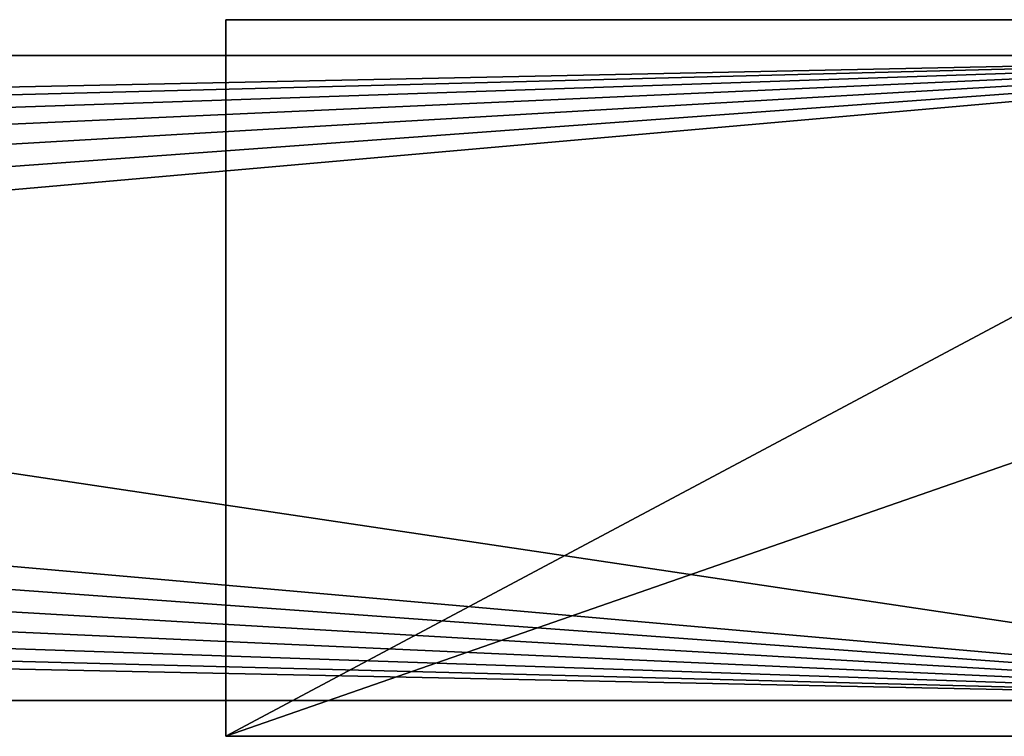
# Model space of a CAD drawing. Header units: metres. Extents: x 1237 to 1550, y -594 to -383.
# Tile 42 of 47: x 1393 to 1448, y -453 to -413. Entities that reach past the tile are written whole.
import ezdxf

# ---------------------------------------------------------------- set-up
doc = ezdxf.new("R2010")
doc.units = ezdxf.units.M

msp = doc.modelspace()

# ---------------------------------------------------------------- linework, layer by layer
at = {"layer": 'None'}
for points in [[(1479.814331, -452.797882, 258.5), (1404.814331, -452.797882, 258.5), (1479.814331, -412.797882, 258.5)], [(1404.814331, -452.797882, 258.5), (1404.814331, -412.797882, 258.5), (1479.814331, -412.797882, 258.5)], [(1404.814331, -412.797882, 258.5), (1404.814331, -452.797882, 258.5), (1404.814331, -412.797882, 264.5)], [(1404.814331, -452.797882, 258.5), (1404.814331, -452.797882, 264.5), (1404.814331, -412.797882, 264.5)], [(1404.814331, -412.797882, 264.5), (1404.814331, -452.797882, 264.5), (1519.814331, -412.797882, 264.5)], [(1404.814331, -452.797882, 264.5), (1519.814331, -452.797882, 264.5), (1519.814331, -412.797882, 264.5)], [(1404.814331, -412.797882, 258.5), (1404.814331, -412.797882, 264.5), (1479.814331, -412.797882, 258.5)], [(1404.814331, -412.797882, 264.5), (1519.814331, -412.797882, 264.5), (1479.814331, -412.797882, 258.5)], [(1477.814331, -414.797882, 191), (1236.814331, -414.797882, 191), (1477.814331, -450.797882, 191)], [(1236.814331, -414.797882, 191), (1236.814331, -450.797882, 191), (1477.814331, -450.797882, 191)], [(1477.814331, -414.797882, 166), (1236.814331, -414.797882, 166), (1477.814331, -414.797882, 191)], [(1236.814331, -414.797882, 166), (1236.814331, -414.797882, 191), (1477.814331, -414.797882, 191)], [(1477.814331, -414.797882, 166), (1262.907349, -419.246399, 166), (1236.814331, -414.797882, 166)], [(1265.845337, -420.274414, 166), (1262.907349, -419.246399, 166), (1477.814331, -414.797882, 166)], [(1268.480835, -421.93045, 166), (1265.845337, -420.274414, 166), (1477.814331, -414.797882, 166)], [(1270.681763, -424.131378, 166), (1268.480835, -421.93045, 166), (1477.814331, -414.797882, 166)], [(1272.337769, -426.766907, 166), (1270.681763, -424.131378, 166), (1477.814331, -414.797882, 166)], [(1477.814331, -414.797882, 166), (1273.365845, -429.704865, 166), (1272.337769, -426.766907, 166)], [(1273.714233, -432.797882, 166), (1273.365845, -429.704865, 166), (1477.814331, -414.797882, 166)], [(1477.814331, -450.797882, 166), (1273.714233, -432.797882, 166), (1477.814331, -414.797882, 166)], [(1273.365845, -435.89093, 166), (1273.714233, -432.797882, 166), (1477.814331, -450.797882, 166)], [(1272.337769, -438.828888, 166), (1273.365845, -435.89093, 166), (1477.814331, -450.797882, 166)], [(1270.681763, -441.464417, 166), (1272.337769, -438.828888, 166), (1477.814331, -450.797882, 166)], [(1268.480835, -443.665344, 166), (1270.681763, -441.464417, 166), (1477.814331, -450.797882, 166)], [(1477.814331, -450.797882, 166), (1265.845337, -445.32135, 166), (1268.480835, -443.665344, 166)], [(1262.907349, -446.349396, 166), (1265.845337, -445.32135, 166), (1477.814331, -450.797882, 166)], [(1236.814331, -450.797882, 166), (1262.907349, -446.349396, 166), (1477.814331, -450.797882, 166)], [(1477.814331, -450.797882, 166), (1477.814331, -450.797882, 191), (1236.814331, -450.797882, 166)], [(1477.814331, -450.797882, 191), (1236.814331, -450.797882, 191), (1236.814331, -450.797882, 166)], [(1479.814331, -452.797882, 258.5), (1519.814331, -452.797882, 264.5), (1404.814331, -452.797882, 264.5)], [(1404.814331, -452.797882, 264.5), (1404.814331, -452.797882, 258.5), (1479.814331, -452.797882, 258.5)]]:
    msp.add_3dface(points, dxfattribs=at)

doc.saveas('drawing.dxf')
